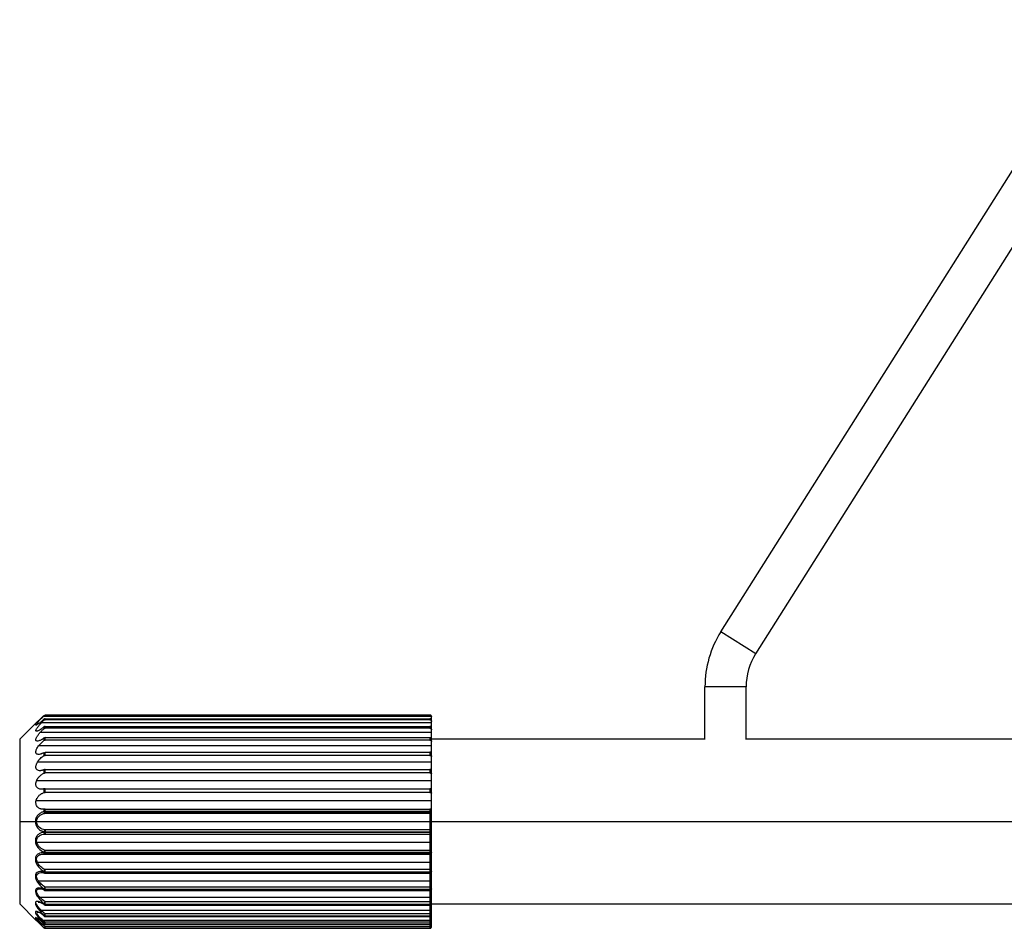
# Model space of a CAD drawing. Header units: millimetres. Extents: x -124 to 674, y -13 to 1988.
# Tile 1 of 12: x -124 to -4, y 139 to 249. Entities that reach past the tile are written whole.
import ezdxf

# ---------------------------------------------------------------- set-up
doc = ezdxf.new("R2010")
doc.units = ezdxf.units.MM

msp = doc.modelspace()

# ---------------------------------------------------------------- linework, layer by layer
at = {"color": 7, "linetype": 'Continuous', "lineweight": 25}
for p, q in [((-38.88, 175.03), (169.53, 505.14)), ((-34.65, 172.36), (173.76, 502.47)), ((-34.65, 172.36), (-38.88, 175.03)), ((-40.81, 161.95), (-40.81, 168.35)), ((-35.81, 168.35), (-40.81, 168.35)), ((-35.81, 161.95), (-35.81, 168.35)), ((-122.03, 163.93), (-124, 161.97)), ((-74, 163.98), (-121.36, 163.98)), ((-74, 164.72), (-121.16, 164.72)), ((-121.06, 164.87), (-121.06, 164.82)), ((-121.06, 164.42), (-121.06, 164.28)), ((-120.92, 164.88), (-120.92, 164.93)), ((-120.92, 164.93), (-74.2, 164.93)), ((-74.2, 164.88), (-120.92, 164.88)), ((-120.92, 164.33), (-120.92, 164.47)), ((-120.92, 164.47), (-74.2, 164.47)), ((-74.2, 164.33), (-120.92, 164.33)), ((-74.2, 164.93), (-74.2, 164.88)), ((-74.2, 164.47), (-74.2, 164.33)), ((-74, 139.21), (-74, 164.73)), ((-74, 162.78), (-121.54, 162.78)), ((-121.06, 163.49), (-121.06, 163.26)), ((-120.92, 163.31), (-120.92, 163.54)), ((-120.92, 163.54), (-74.2, 163.54)), ((-74.2, 163.31), (-120.92, 163.31)), ((-74.2, 163.54), (-74.2, 163.31)), ((-124, 161.97), (-124, 141.97)), ((-121.06, 162.12), (-121.06, 161.82)), ((-120.92, 161.86), (-120.92, 162.17)), ((-120.92, 162.17), (-74.2, 162.17)), ((-74.2, 161.86), (-120.92, 161.86)), ((-74.2, 162.17), (-74.2, 161.86)), ((-40.81, 161.97), (-74, 161.97)), ((-1.15, 161.97), (-35.81, 161.97)), ((-74, 161.16), (-121.71, 161.16)), ((-121.06, 160.36), (-121.06, 159.99)), ((-120.92, 160.4), (-74.2, 160.4)), ((-120.92, 160.02), (-120.92, 160.4)), ((-74.2, 160.4), (-74.2, 160.02)), ((-74, 159.19), (-121.85, 159.19)), ((-74.2, 160.02), (-120.92, 160.02)), ((-121.06, 158.28), (-121.06, 157.85)), ((-120.92, 158.31), (-74.2, 158.31)), ((-120.92, 157.88), (-120.92, 158.31)), ((-74.2, 157.88), (-120.92, 157.88)), ((-74.2, 158.31), (-74.2, 157.88)), ((-74, 156.94), (-121.95, 156.94)), ((-121.06, 155.95), (-121.06, 155.49)), ((-120.92, 155.51), (-120.92, 155.97)), ((-120.92, 155.97), (-74.2, 155.97)), ((-74.2, 155.51), (-120.92, 155.51)), ((-74.2, 155.97), (-74.2, 155.51)), ((-74, 154.5), (-122.01, 154.5)), ((-121.06, 153.47), (-121.06, 153.19)), ((-120.92, 152.98), (-120.92, 153.48)), ((-120.92, 153.48), (-74.2, 153.48)), ((-74.2, 153.19), (-120.92, 153.19)), ((-120.92, 153.17), (-74.2, 153.17)), ((-74.2, 153.48), (-74.2, 139.01)), ((-124, 151.97), (-122.09, 151.97)), ((-121.95, 151.97), (-1.18, 151.97)), ((-120.92, 152.98), (-74.2, 152.98)), ((-121.06, 150.75), (-121.06, 150.65)), ((-120.92, 150.96), (-120.92, 150.46)), ((-74.2, 150.96), (-120.92, 150.96)), ((-120.92, 150.74), (-74.2, 150.74)), ((-74.2, 150.64), (-120.92, 150.64)), ((-74, 149.43), (-121.92, 149.43)), ((-120.92, 150.46), (-74.2, 150.46)), ((-121.06, 148.26), (-121.06, 148.16)), ((-74.2, 148.48), (-120.92, 148.48)), ((-120.92, 148), (-120.92, 148.48)), ((-120.92, 148.24), (-74.2, 148.24)), ((-121.19, 148.01), (-120.92, 148.01)), ((-74.2, 148.14), (-120.92, 148.14)), ((-120.92, 148), (-74.2, 148)), ((-74, 146.99), (-121.85, 146.99)), ((-121.06, 145.91), (-121.06, 145.82)), ((-120.92, 145.69), (-120.92, 146.14)), ((-74.2, 146.14), (-120.92, 146.14)), ((-120.92, 145.88), (-74.2, 145.88)), ((-74, 144.74), (-121.72, 144.74)), ((-74.2, 145.79), (-120.92, 145.79)), ((-120.92, 145.69), (-74.2, 145.69)), ((-121.06, 143.79), (-121.06, 143.72)), ((-120.92, 143.61), (-120.92, 144.02)), ((-74.2, 144.02), (-120.92, 144.02)), ((-120.92, 143.76), (-74.2, 143.76)), ((-74.2, 143.68), (-120.92, 143.68)), ((-120.92, 143.61), (-74.2, 143.61)), ((-74, 142.77), (-121.56, 142.77)), ((-124, 141.97), (-122.03, 140)), ((-74, 141.16), (-121.36, 141.16)), ((-121.06, 141.99), (-121.06, 141.93)), ((-120.92, 141.84), (-120.92, 142.21)), ((-74.2, 142.21), (-120.92, 142.21)), ((-120.92, 141.95), (-74.2, 141.95)), ((-74.2, 141.89), (-120.92, 141.89)), ((-120.92, 141.84), (-74.2, 141.84)), ((-74, 141.97), (-1.21, 141.97)), ((-121.95, 140.23), (-121.92, 140.25)), ((-74, 139.96), (-121.14, 139.96)), ((-121.06, 140.58), (-121.06, 140.53)), ((-120.92, 140.45), (-120.92, 140.77)), ((-74.2, 140.77), (-120.92, 140.77)), ((-120.92, 140.52), (-74.2, 140.52)), ((-74.2, 140.48), (-120.92, 140.48)), ((-120.92, 140.45), (-74.2, 140.45)), ((-121.06, 139.6), (-121.06, 139.57)), ((-121.06, 139.09), (-121.06, 139.07)), ((-74.2, 139.77), (-120.92, 139.77)), ((-120.92, 139.5), (-120.92, 139.77)), ((-120.92, 139.54), (-74.2, 139.54)), ((-74.2, 139.51), (-120.92, 139.51)), ((-120.92, 139.5), (-74.2, 139.5)), ((-74.2, 139.23), (-120.92, 139.23)), ((-120.92, 139.01), (-120.92, 139.23)), ((-120.92, 139.03), (-74.2, 139.03)), ((-74.2, 139.01), (-120.92, 139.01))]:
    msp.add_line(p, q, dxfattribs=at)
at = {"color": 7, "linetype": 'Continuous', "lineweight": 25, "flags": 128}
for points in [[(-74.2, 148.24), (-74.16, 148.24), (-74.12, 148.24), (-74.09, 148.25), (-74.06, 148.26), (-74.03, 148.27), (-74.02, 148.28), (-74, 148.29), (-74, 148.3)], [(-74, 148.2), (-74, 148.19), (-74.02, 148.18), (-74.03, 148.17), (-74.06, 148.16), (-74.09, 148.15), (-74.12, 148.15), (-74.16, 148.15), (-74.2, 148.14)], [(-74.2, 145.88), (-74.16, 145.88), (-74.12, 145.89), (-74.09, 145.9), (-74.06, 145.91), (-74.03, 145.92), (-74.02, 145.94), (-74, 145.96), (-74, 145.98)], [(-74, 145.89), (-74, 145.87), (-74.02, 145.85), (-74.03, 145.84), (-74.06, 145.82), (-74.09, 145.81), (-74.12, 145.8), (-74.16, 145.8), (-74.2, 145.79)], [(-74.2, 143.76), (-74.16, 143.76), (-74.12, 143.77), (-74.09, 143.78), (-74.06, 143.79), (-74.03, 143.81), (-74.02, 143.84), (-74, 143.86), (-74, 143.88)], [(-74, 143.81), (-74, 143.78), (-74.02, 143.76), (-74.03, 143.74), (-74.06, 143.72), (-74.09, 143.7), (-74.12, 143.69), (-74.16, 143.68), (-74.2, 143.68)], [(-74, 142.1), (-74, 142.12), (-74.02, 142.14), (-74.03, 142.16), (-74.06, 142.18), (-74.09, 142.19), (-74.12, 142.2), (-74.16, 142.21), (-74.2, 142.21)], [(-121.56, 139.55), (-121.68, 139.67), (-121.93, 139.9), (-122.01, 139.98), (-122.03, 140), (-122, 139.97), (-121.93, 139.9), (-121.68, 139.67), (-121.38, 139.38), (-121.06, 139.07), (-121.06, 139.07)], [(-121.04, 140.5), (-121.05, 140.51), (-121.06, 140.53)], [(-74, 140.7), (-74, 140.72), (-74.02, 140.73), (-74.03, 140.74), (-74.06, 140.75), (-74.09, 140.76), (-74.12, 140.77), (-74.16, 140.77), (-74.2, 140.77)], [(-121.05, 139.56), (-121.05, 139.56), (-121.06, 139.57)]]:
    msp.add_lwpolyline(points, dxfattribs=at)
at = {"color": 7, "linetype": 'Continuous', "lineweight": 25}
for centre, radius, start, end in [((-28.31, 168.35), 12.5, 147.734, 180), ((-28.31, 168.35), 7.5, 147.734, 180), ((-120.84, 153.18), 0.218, 178.8095, 249.3763), ((-120.93, 151.6), 1.6, 89.6923, 94.7774), ((-74.15, 152.65), 0.547, 74.0381, 95.1972), ((-74.2, 153.17), 0.198, 269.3712, 359.3571), ((-120.84, 150.75), 0.218, 110.6237, 181.1905), ((-120.93, 152.34), 1.6, 265.2226, 270.3077), ((-120.93, 152.12), 1.48, 264.8383, 270.3318), ((-120.88, 150.64), 0.176, 175.763, 258.8547), ((-74.2, 150.76), 0.198, 0.6429, 90.6288), ((-74.15, 151.29), 0.547, 264.8028, 285.9619), ((-74.15, 151.15), 0.509, 264.4187, 287.2085), ((-74.2, 150.66), 0.2, 269.9974, 359.9974), ((-120.8, 148.25), 0.263, 117.5019, 178.025), ((-120.93, 148.78), 0.537, 255.6124, 270.846), ((-74.19, 148.29), 0.192, 2.5325, 92.3262), ((-120.93, 148.67), 0.525, 255.2542, 270.8624), ((-120.9, 148.16), 0.157, 177.3814, 251.0044), ((-120.92, 148.2), 0.2, 259.6303, 270), ((-74.2, 148.2), 0.2, 270, 0), ((-120.75, 145.88), 0.307, 122.3403, 174.6998), ((-120.92, 146.23), 0.344, 246.932, 271.1251), ((-74.18, 145.96), 0.185, 6.0508, 94.982), ((-74.2, 145.89), 0.2, 270, 0), ((-120.92, 146.13), 0.34, 246.6194, 271.1298), ((-120.93, 145.82), 0.127, 177.2862, 244.2398), ((-120.92, 145.89), 0.2, 249.5646, 270), ((-120.71, 143.74), 0.349, 125.6219, 170.9351), ((-120.92, 144.03), 0.269, 239.5785, 271.1068), ((-120.92, 143.95), 0.267, 239.3224, 271.1008), ((-120.96, 143.72), 0.0989, 178.761, 237.2232), ((-120.92, 143.81), 0.2, 241.2819, 270), ((-74.17, 143.85), 0.178, 11.9258, 98.2866), ((-74.2, 143.81), 0.2, 270, 360), ((-120.68, 141.9), 0.394, 127.7786, 166.2346), ((-120.92, 142.18), 0.233, 233.7325, 270.8628), ((-120.92, 142.12), 0.232, 233.5363, 270.8504), ((-120.99, 141.93), 0.0703, 180.7929, 231.4593), ((-120.92, 142.04), 0.2, 234.9261, 270), ((-74.18, 142.13), 0.182, 263.5791, 351.6554), ((-74.2, 142.04), 0.2, 270, 0), ((-74.18, 142.07), 0.182, 263.7076, 351.8743), ((-120.62, 140.42), 0.464, 129.3194, 159.742), ((-120.92, 140.74), 0.214, 229.4202, 270.5205), ((-120.92, 140.69), 0.214, 229.2829, 270.5071), ((-120.92, 140.65), 0.2, 230.3281, 270), ((-74.19, 140.71), 0.189, 266.5844, 356.1185), ((-74.2, 140.65), 0.2, 270, 360), ((-74.19, 140.67), 0.189, 266.6858, 356.2492), ((-120.47, 139.25), 0.684, 131.1421, 149.848), ((-120.92, 139.75), 0.205, 226.5922, 270.209), ((-120.92, 139.72), 0.204, 226.5113, 270.199), ((-125.19, 143.47), 6.02, 313.3529, 315.2329), ((-120.92, 139.23), 0.201, 225.1851, 270.0256), ((-120.92, 139.7), 0.2, 227.2383, 270), ((-74.15, 139.47), 0.306, 60.3107, 99.0853), ((-74.2, 139.74), 0.196, 268.7353, 358.6769), ((-74.2, 139.7), 0.2, 270, 360), ((-74.2, 139.71), 0.196, 268.7987, 358.7461), ((-74.15, 142.92), 3.69, 269.2233, 272.3311), ((-74.2, 139.23), 0.199, 269.8511, 359.8503)]:
    msp.add_arc(centre, radius, start, end, dxfattribs=at)
for points, knots in [([(-121.06, 164.87), (-121.17, 164.76), (-121.38, 164.54), (-121.69, 164.25), (-121.91, 164.05), (-122.01, 163.95), (-122.04, 163.92), (-122.03, 163.93), (-122.03, 163.93)], [0, 0, 0, 0, 0.2490231, 0.4989762, 0.7485941, 0.8772902, 0.999645, 1, 1, 1, 1]), ([(-121.06, 164.42), (-121.09, 164.38), (-121.16, 164.32), (-121.27, 164.22), (-121.39, 164.12), (-121.52, 164), (-121.71, 163.85), (-121.88, 163.73), (-122, 163.68), (-122.04, 163.68), (-122.03, 163.74), (-121.95, 163.86), (-121.8, 164.04), (-121.62, 164.24), (-121.47, 164.4), (-121.32, 164.56), (-121.21, 164.66), (-121.16, 164.72)], [0, 0, 0, 0, 0.042281, 0.083759, 0.124662, 0.188768, 0.249833, 0.374612, 0.439215, 0.500174, 0.562613, 0.625503, 0.750194, 0.810978, 0.875362, 0.93665, 1, 1, 1, 1]), ([(-121.06, 163.49), (-121.09, 163.46), (-121.16, 163.4), (-121.26, 163.32), (-121.35, 163.25), (-121.45, 163.18), (-121.53, 163.12), (-121.64, 163.06), (-121.75, 163), (-121.86, 162.96), (-121.95, 162.94), (-122.02, 162.95), (-122.04, 163.01), (-122.02, 163.11), (-121.96, 163.23), (-121.87, 163.37), (-121.76, 163.52), (-121.63, 163.67), (-121.5, 163.83), (-121.41, 163.93), (-121.36, 163.98)], [0, 0, 0, 0, 0.044221, 0.087098, 0.12884, 0.169666, 0.209804, 0.249484, 0.313967, 0.37459, 0.43917, 0.499738, 0.562334, 0.624929, 0.685529, 0.75013, 0.810645, 0.87513, 0.936199, 1, 1, 1, 1]), ([(-121.36, 163.98), (-121.34, 164), (-121.29, 164.05), (-121.21, 164.13), (-121.14, 164.2), (-121.08, 164.25), (-121.06, 164.28)], [0, 0, 0, 0, 0.244827, 0.49263, 0.744121, 1, 1, 1, 1]), ([(-74, 164.73), (-74, 164.74), (-74, 164.76), (-74.01, 164.8), (-74.03, 164.84), (-74.06, 164.88), (-74.12, 164.92), (-74.17, 164.92), (-74.2, 164.93)], [0, 0, 0, 0, 0.11696, 0.239334, 0.367287, 0.500963, 0.750473, 1, 1, 1, 1]), ([(-74.2, 164.88), (-74.18, 164.88), (-74.15, 164.87), (-74.11, 164.86), (-74.07, 164.83), (-74.02, 164.78), (-74.01, 164.74), (-74, 164.72)], [0, 0, 0, 0, 0.1668876, 0.3337886, 0.5007057, 0.7518084, 1, 1, 1, 1]), ([(-74, 164.29), (-74, 164.3), (-74, 164.32), (-74.01, 164.35), (-74.03, 164.39), (-74.06, 164.43), (-74.12, 164.47), (-74.17, 164.47), (-74.2, 164.47)], [0, 0, 0, 0, 0.11696, 0.239334, 0.367287, 0.500963, 0.750473, 1, 1, 1, 1]), ([(-74.2, 164.33), (-74.19, 164.33), (-74.16, 164.33), (-74.12, 164.32), (-74.09, 164.3), (-74.05, 164.27), (-74.01, 164.22), (-74, 164.17), (-74, 164.14)], [0, 0, 0, 0, 0.125342, 0.25069, 0.376046, 0.501411, 0.744953, 1, 1, 1, 1]), ([(-121.06, 162.12), (-121.09, 162.1), (-121.15, 162.05), (-121.23, 161.99), (-121.34, 161.93), (-121.45, 161.86), (-121.62, 161.79), (-121.81, 161.73), (-121.96, 161.75), (-122.03, 161.83), (-122.04, 161.92), (-122.02, 162.05), (-121.96, 162.18), (-121.88, 162.33), (-121.78, 162.48), (-121.67, 162.63), (-121.59, 162.73), (-121.54, 162.78)], [0, 0, 0, 0, 0.042079, 0.083543, 0.12455, 0.18811, 0.249425, 0.374204, 0.499038, 0.562584, 0.624185, 0.685749, 0.749773, 0.810429, 0.875049, 0.93591, 1, 1, 1, 1]), ([(-121.54, 162.78), (-121.51, 162.81), (-121.45, 162.88), (-121.36, 162.98), (-121.26, 163.07), (-121.16, 163.17), (-121.09, 163.23), (-121.06, 163.26)], [0, 0, 0, 0, 0.192017, 0.38694, 0.58587, 0.789879, 1, 1, 1, 1]), ([(-74, 163.37), (-74, 163.38), (-74, 163.4), (-74.01, 163.43), (-74.03, 163.46), (-74.06, 163.5), (-74.12, 163.54), (-74.17, 163.54), (-74.2, 163.54)], [0, 0, 0, 0, 0.11696, 0.239334, 0.367287, 0.500963, 0.750473, 1, 1, 1, 1]), ([(-74.2, 163.31), (-74.19, 163.31), (-74.16, 163.31), (-74.12, 163.3), (-74.09, 163.29), (-74.05, 163.26), (-74.01, 163.21), (-74, 163.16), (-74, 163.13)], [0, 0, 0, 0, 0.125342, 0.25069, 0.376046, 0.501411, 0.744953, 1, 1, 1, 1]), ([(-121.71, 161.16), (-121.69, 161.19), (-121.64, 161.25), (-121.56, 161.34), (-121.48, 161.43), (-121.37, 161.54), (-121.23, 161.68), (-121.12, 161.77), (-121.06, 161.82)], [0, 0, 0, 0, 0.120106, 0.24306, 0.369579, 0.500332, 0.745892, 1, 1, 1, 1]), ([(-74, 162.02), (-74, 162.03), (-74, 162.04), (-74.01, 162.07), (-74.03, 162.1), (-74.06, 162.13), (-74.12, 162.16), (-74.17, 162.17), (-74.2, 162.17)], [0, 0, 0, 0, 0.11696, 0.239334, 0.367287, 0.500963, 0.750473, 1, 1, 1, 1]), ([(-74.2, 161.86), (-74.19, 161.86), (-74.16, 161.86), (-74.12, 161.85), (-74.09, 161.83), (-74.05, 161.81), (-74.01, 161.77), (-74, 161.72), (-74, 161.7)], [0, 0, 0, 0, 0.125342, 0.25069, 0.376046, 0.501411, 0.744953, 1, 1, 1, 1]), ([(-121.06, 160.36), (-121.09, 160.34), (-121.16, 160.3), (-121.26, 160.25), (-121.35, 160.21), (-121.44, 160.17), (-121.58, 160.13), (-121.75, 160.11), (-121.9, 160.16), (-121.99, 160.24), (-122.03, 160.33), (-122.04, 160.45), (-122.01, 160.59), (-121.95, 160.77), (-121.85, 160.96), (-121.76, 161.09), (-121.71, 161.16)], [0, 0, 0, 0, 0.0520259, 0.1027074, 0.1522898, 0.2010249, 0.2491686, 0.380579, 0.4988656, 0.563046, 0.6243314, 0.6867523, 0.7495873, 0.8276186, 0.9094344, 1, 1, 1, 1]), ([(-74, 160.28), (-74, 160.29), (-74, 160.3), (-74.01, 160.32), (-74.03, 160.34), (-74.06, 160.37), (-74.12, 160.39), (-74.17, 160.4), (-74.2, 160.4)], [0, 0, 0, 0, 0.11696, 0.239334, 0.367287, 0.500963, 0.750473, 1, 1, 1, 1]), ([(-121.06, 158.28), (-121.09, 158.26), (-121.15, 158.24), (-121.24, 158.21), (-121.32, 158.18), (-121.41, 158.17), (-121.54, 158.15), (-121.7, 158.16), (-121.87, 158.24), (-121.98, 158.36), (-122.03, 158.5), (-122.04, 158.63), (-122.02, 158.77), (-121.98, 158.91), (-121.92, 159.05), (-121.87, 159.14), (-121.85, 159.19)], [0, 0, 0, 0, 0.051673, 0.102209, 0.151807, 0.20067, 0.249003, 0.379648, 0.499099, 0.623982, 0.687267, 0.74919, 0.81105, 0.874696, 0.935724, 1, 1, 1, 1]), ([(-121.85, 159.19), (-121.83, 159.22), (-121.8, 159.27), (-121.74, 159.35), (-121.68, 159.43), (-121.62, 159.5), (-121.55, 159.58), (-121.44, 159.69), (-121.27, 159.84), (-121.13, 159.94), (-121.06, 159.99)], [0, 0, 0, 0, 0.078365, 0.158174, 0.239914, 0.324037, 0.410959, 0.501062, 0.745478, 1, 1, 1, 1]), ([(-74.2, 160.02), (-74.19, 160.02), (-74.16, 160.02), (-74.12, 160.02), (-74.09, 160), (-74.05, 159.98), (-74.01, 159.95), (-74, 159.91), (-74, 159.89)], [0, 0, 0, 0, 0.125342, 0.25069, 0.376046, 0.501411, 0.744953, 1, 1, 1, 1]), ([(-121.95, 156.94), (-121.94, 156.97), (-121.91, 157.03), (-121.86, 157.11), (-121.81, 157.2), (-121.76, 157.28), (-121.69, 157.36), (-121.63, 157.43), (-121.53, 157.53), (-121.4, 157.65), (-121.23, 157.76), (-121.12, 157.82), (-121.06, 157.85)], [0, 0, 0, 0, 0.066043, 0.132941, 0.201328, 0.271799, 0.344894, 0.421097, 0.500836, 0.661742, 0.827257, 1, 1, 1, 1]), ([(-74, 158.22), (-74, 158.22), (-74, 158.23), (-74.01, 158.25), (-74.03, 158.26), (-74.06, 158.28), (-74.12, 158.3), (-74.17, 158.31), (-74.2, 158.31)], [0, 0, 0, 0, 0.11696, 0.239334, 0.367287, 0.500963, 0.750473, 1, 1, 1, 1]), ([(-74.2, 157.88), (-74.19, 157.88), (-74.16, 157.88), (-74.12, 157.87), (-74.09, 157.86), (-74.05, 157.85), (-74.01, 157.82), (-74, 157.79), (-74, 157.78)], [0, 0, 0, 0, 0.125342, 0.25069, 0.376046, 0.501411, 0.744953, 1, 1, 1, 1]), ([(-121.06, 155.95), (-121.09, 155.94), (-121.16, 155.93), (-121.26, 155.91), (-121.36, 155.91), (-121.49, 155.91), (-121.64, 155.95), (-121.81, 156.04), (-121.95, 156.19), (-122.02, 156.37), (-122.04, 156.53), (-122.03, 156.67), (-122, 156.81), (-121.97, 156.9), (-121.95, 156.94)], [0, 0, 0, 0, 0.064064, 0.126687, 0.188187, 0.248885, 0.378671, 0.499024, 0.623946, 0.748977, 0.811684, 0.874331, 0.936025, 1, 1, 1, 1]), ([(-122.01, 154.5), (-122.01, 154.53), (-121.99, 154.58), (-121.97, 154.66), (-121.94, 154.73), (-121.9, 154.8), (-121.84, 154.91), (-121.75, 155.03), (-121.63, 155.17), (-121.49, 155.28), (-121.35, 155.37), (-121.2, 155.44), (-121.11, 155.48), (-121.06, 155.49)], [0, 0, 0, 0, 0.04809, 0.096706, 0.146376, 0.197591, 0.250798, 0.371785, 0.500687, 0.622771, 0.750272, 0.873711, 1, 1, 1, 1]), ([(-74, 155.92), (-74, 155.92), (-74, 155.93), (-74.01, 155.94), (-74.03, 155.94), (-74.06, 155.96), (-74.12, 155.97), (-74.17, 155.97), (-74.2, 155.97)], [0, 0, 0, 0, 0.11696, 0.239334, 0.367287, 0.500963, 0.750473, 1, 1, 1, 1]), ([(-74.2, 155.51), (-74.19, 155.51), (-74.16, 155.51), (-74.12, 155.5), (-74.09, 155.5), (-74.05, 155.49), (-74.01, 155.47), (-74, 155.45), (-74, 155.44)], [0, 0, 0, 0, 0.1253415, 0.2506901, 0.3760464, 0.5014109, 0.7449531, 1, 1, 1, 1]), ([(-121.06, 153.47), (-121.09, 153.47), (-121.15, 153.47), (-121.24, 153.47), (-121.33, 153.48), (-121.45, 153.51), (-121.59, 153.56), (-121.75, 153.67), (-121.89, 153.81), (-121.98, 153.97), (-122.02, 154.13), (-122.03, 154.25), (-122.03, 154.38), (-122.02, 154.46), (-122.01, 154.5)], [0, 0, 0, 0, 0.063786, 0.126349, 0.187948, 0.248843, 0.377728, 0.498731, 0.624267, 0.749157, 0.812845, 0.875021, 0.937155, 1, 1, 1, 1]), ([(-121.06, 153.19), (-121.18, 153.16), (-121.29, 153.12), (-121.52, 153), (-121.63, 152.92), (-121.83, 152.72), (-121.92, 152.6), (-122.05, 152.31), (-122.09, 152.14), (-122.09, 151.97)], [0, 0, 0, 0, 0.25, 0.25, 0.5, 0.5, 0.75, 0.75, 1, 1, 1, 1]), ([(-74, 153.47), (-74, 153.47), (-74, 153.47), (-74.01, 153.47), (-74.03, 153.47), (-74.06, 153.48), (-74.12, 153.48), (-74.17, 153.48), (-74.2, 153.48)], [0, 0, 0, 0, 0.11696, 0.239334, 0.367287, 0.500963, 0.750473, 1, 1, 1, 1]), ([(-122.09, 151.97), (-122.09, 151.94), (-122.09, 151.88), (-122.08, 151.79), (-122.06, 151.7), (-122.04, 151.61), (-122.01, 151.53), (-121.97, 151.45), (-121.93, 151.38), (-121.89, 151.31), (-121.85, 151.26), (-121.81, 151.2), (-121.76, 151.14), (-121.64, 151.03), (-121.51, 150.93), (-121.37, 150.85), (-121.27, 150.81), (-121.16, 150.77), (-121.1, 150.76), (-121.06, 150.75)], [0, 0, 0, 0, 0.044518, 0.089088, 0.133768, 0.178551, 0.223376, 0.268136, 0.312684, 0.357092, 0.401431, 0.420565, 0.476133, 0.540662, 0.708672, 0.776048, 0.859236, 0.921531, 1, 1, 1, 1]), ([(-121.95, 151.97), (-121.95, 152.11), (-121.91, 152.25), (-121.78, 152.49), (-121.69, 152.59), (-121.49, 152.76), (-121.38, 152.82), (-121.15, 152.92), (-121.04, 152.96), (-120.92, 152.98)], [0, 0, 0, 0, 0.25, 0.25, 0.5, 0.5, 0.75, 0.75, 1, 1, 1, 1]), ([(-120.92, 150.96), (-121.15, 151), (-121.39, 151.09), (-121.69, 151.34), (-121.78, 151.44), (-121.91, 151.69), (-121.95, 151.83), (-121.95, 151.97)], [0, 0, 0, 0, 0.5, 0.5, 0.75, 0.75, 1, 1, 1, 1]), ([(-121.06, 150.65), (-121.18, 150.65), (-121.29, 150.63), (-121.52, 150.55), (-121.63, 150.49), (-121.83, 150.33), (-121.92, 150.23), (-122.05, 149.97), (-122.09, 149.81), (-122.09, 149.48), (-122.05, 149.3), (-121.92, 148.99), (-121.83, 148.86), (-121.53, 148.51), (-121.3, 148.35), (-121.06, 148.26)], [0, 0, 0, 0, 0.125, 0.125, 0.25, 0.25, 0.375, 0.375, 0.5, 0.5, 0.625, 0.625, 0.75, 0.75, 1, 1, 1, 1]), ([(-121.92, 149.43), (-121.94, 149.51), (-121.95, 149.59), (-121.95, 149.74), (-121.93, 149.82), (-121.85, 150.02), (-121.76, 150.13), (-121.55, 150.3), (-121.43, 150.36), (-121.18, 150.44), (-121.05, 150.46), (-120.92, 150.46)], [0, 0, 0, 0, 0.125, 0.125, 0.25, 0.25, 0.5, 0.5, 0.75, 0.75, 1, 1, 1, 1]), ([(-120.92, 148.48), (-121.13, 148.55), (-121.33, 148.66), (-121.61, 148.9), (-121.69, 148.99), (-121.83, 149.19), (-121.89, 149.31), (-121.92, 149.43)], [0, 0, 0, 0, 0.5, 0.5, 0.75, 0.75, 1, 1, 1, 1]), ([(-121.06, 148.16), (-121.18, 148.18), (-121.29, 148.19), (-121.52, 148.16), (-121.63, 148.13), (-121.83, 148.01), (-121.92, 147.93), (-122.05, 147.71), (-122.09, 147.57), (-122.09, 147.25), (-122.05, 147.08), (-121.92, 146.77), (-121.83, 146.62), (-121.53, 146.24), (-121.3, 146.04), (-121.06, 145.91)], [0, 0, 0, 0, 0.125, 0.125, 0.25, 0.25, 0.375, 0.375, 0.5, 0.5, 0.625, 0.625, 0.75, 0.75, 1, 1, 1, 1]), ([(-121.85, 146.99), (-121.88, 147.08), (-121.94, 147.2), (-121.95, 147.37), (-121.94, 147.53), (-121.88, 147.7), (-121.68, 147.91), (-121.44, 148.02), (-121.24, 148.01), (-121.19, 148.01)], [0, 0, 0, 0, 0.148933, 0.218779, 0.287675, 0.424266, 0.580288, 0.885117, 1, 1, 1, 1]), ([(-121.06, 145.82), (-121.18, 145.87), (-121.29, 145.89), (-121.52, 145.91), (-121.63, 145.91), (-121.83, 145.84), (-121.92, 145.79), (-122.05, 145.61), (-122.09, 145.49), (-122.09, 145.21), (-122.05, 145.05), (-121.92, 144.74), (-121.83, 144.59), (-121.53, 144.19), (-121.3, 143.97), (-121.06, 143.79)], [0, 0, 0, 0, 0.125, 0.125, 0.25, 0.25, 0.375, 0.375, 0.5, 0.5, 0.625, 0.625, 0.75, 0.75, 1, 1, 1, 1]), ([(-120.92, 146.14), (-121.1, 146.23), (-121.27, 146.34), (-121.6, 146.62), (-121.75, 146.79), (-121.85, 146.99)], [0, 0, 0, 0, 0.5, 0.5, 1, 1, 1, 1]), ([(-121.95, 145.27), (-121.96, 145.39), (-121.93, 145.5), (-121.8, 145.66), (-121.71, 145.71), (-121.51, 145.77), (-121.39, 145.78), (-121.16, 145.77), (-121.04, 145.74), (-120.92, 145.7)], [0, 0, 0, 0, 0.25, 0.25, 0.5, 0.5, 0.75, 0.75, 1, 1, 1, 1]), ([(-121.72, 144.74), (-121.78, 144.83), (-121.84, 144.92), (-121.91, 145.09), (-121.94, 145.18), (-121.95, 145.27)], [0, 0, 0, 0, 0.5, 0.5, 1, 1, 1, 1]), ([(-120.92, 144.02), (-121.06, 144.11), (-121.21, 144.22), (-121.49, 144.46), (-121.62, 144.59), (-121.72, 144.74)], [0, 0, 0, 0, 0.5, 0.5, 1, 1, 1, 1]), ([(-121.73, 143.91), (-121.8, 143.91), (-121.87, 143.89), (-121.99, 143.83), (-122.03, 143.78), (-122.09, 143.64), (-122.1, 143.55), (-122.07, 143.35), (-122.04, 143.24), (-121.89, 142.92), (-121.74, 142.7), (-121.41, 142.32), (-121.24, 142.14), (-121.06, 141.99)], [0, 0, 0, 0, 0.125, 0.125, 0.25, 0.25, 0.375, 0.375, 0.5, 0.5, 0.75, 0.75, 1, 1, 1, 1]), ([(-121.56, 142.77), (-121.67, 142.9), (-121.78, 143.04), (-121.93, 143.32), (-121.96, 143.45), (-121.95, 143.56)], [0, 0, 0, 0, 0.5, 0.5, 1, 1, 1, 1]), ([(-121.95, 143.56), (-121.93, 143.65), (-121.88, 143.71), (-121.75, 143.79), (-121.66, 143.81), (-121.46, 143.81), (-121.36, 143.79), (-121.14, 143.73), (-121.03, 143.69), (-120.92, 143.64)], [0, 0, 0, 0, 0.25, 0.25, 0.5, 0.5, 0.75, 0.75, 1, 1, 1, 1]), ([(-121.06, 143.72), (-121.18, 143.78), (-121.29, 143.83), (-121.52, 143.9), (-121.63, 143.92), (-121.73, 143.91)], [0, 0, 0, 0, 0.5, 0.5, 1, 1, 1, 1]), ([(-121.85, 142.26), (-121.9, 142.26), (-121.99, 142.27), (-122.07, 142.19), (-122.1, 142.07), (-122.07, 141.91), (-121.97, 141.66), (-121.74, 141.31), (-121.41, 140.92), (-121.18, 140.69), (-121.06, 140.58)], [0, 0, 0, 0, 0.094853, 0.186129, 0.277229, 0.368152, 0.459581, 0.640086, 0.819864, 1, 1, 1, 1]), ([(-121.06, 141.93), (-121.17, 142.01), (-121.41, 142.15), (-121.69, 142.28), (-121.81, 142.26), (-121.85, 142.26)], [0, 0, 0, 0, 0.402656, 0.807519, 1, 1, 1, 1]), ([(-121.06, 140.53), (-121.18, 140.63), (-121.29, 140.72), (-121.52, 140.87), (-121.63, 140.94), (-121.83, 141.03), (-121.92, 141.06), (-122.05, 141.06), (-122.09, 141.03), (-122.09, 140.9), (-122.05, 140.8), (-121.92, 140.58), (-121.83, 140.46), (-121.53, 140.08), (-121.3, 139.83), (-121.06, 139.6)], [0, 0, 0, 0, 0.125, 0.125, 0.25, 0.25, 0.375, 0.375, 0.5, 0.5, 0.625, 0.625, 0.75, 0.75, 1, 1, 1, 1]), ([(-121.36, 141.16), (-121.5, 141.29), (-121.63, 141.43), (-121.79, 141.64), (-121.84, 141.71), (-121.91, 141.85), (-121.94, 141.91), (-121.95, 141.97)], [0, 0, 0, 0, 0.5, 0.5, 0.75, 0.75, 1, 1, 1, 1]), ([(-121.75, 142.19), (-121.67, 142.19), (-121.52, 142.18), (-121.33, 142.09), (-121.25, 142.04)], [0, 0, 0, 0, 0.559187, 1, 1, 1, 1]), ([(-121.06, 139.57), (-121.18, 139.68), (-121.29, 139.78), (-121.52, 139.97), (-121.63, 140.06), (-121.83, 140.2), (-121.92, 140.26), (-122.05, 140.32), (-122.09, 140.32), (-122.09, 140.29)], [0, 0, 0, 0, 0.25, 0.25, 0.5, 0.5, 0.75, 0.75, 1, 1, 1, 1]), ([(-122.09, 140.29), (-122.09, 140.25), (-122.05, 140.19), (-121.92, 140.01), (-121.83, 139.91), (-121.53, 139.57), (-121.3, 139.33), (-121.06, 139.09)], [0, 0, 0, 0, 0.25, 0.25, 0.5, 0.5, 1, 1, 1, 1]), ([(-121.14, 139.96), (-121.33, 140.12), (-121.51, 140.29), (-121.73, 140.54), (-121.8, 140.62), (-121.9, 140.77), (-121.94, 140.83), (-121.95, 140.88)], [0, 0, 0, 0, 0.5, 0.5, 0.75, 0.75, 1, 1, 1, 1]), ([(-120.92, 139.23), (-121.15, 139.43), (-121.39, 139.63), (-121.69, 139.91), (-121.78, 140), (-121.91, 140.14), (-121.95, 140.2), (-121.95, 140.23)], [0, 0, 0, 0, 0.5, 0.5, 0.75, 0.75, 1, 1, 1, 1]), ([(-121.89, 140.98), (-121.86, 140.99), (-121.8, 140.99), (-121.7, 140.96), (-121.66, 140.94)], [0, 0, 0, 0, 0.481786, 1, 1, 1, 1]), ([(-121.44, 140), (-121.38, 139.96), (-121.22, 139.85), (-121.04, 139.71), (-120.92, 139.62)], [0, 0, 0, 0, 0.351125, 1, 1, 1, 1]), ([(-74.2, 139.01), (-74.19, 139.01), (-74.16, 139.01), (-74.12, 139.02), (-74.09, 139.04), (-74.05, 139.07), (-74.01, 139.13), (-74, 139.18), (-74, 139.21)], [0, 0, 0, 0, 0.125342, 0.25069, 0.376046, 0.501411, 0.744953, 1, 1, 1, 1])]:
    msp.add_open_spline(points, degree=3, knots=knots, dxfattribs=at)
for points in [[(-121.16, 164.72), (-121.13, 164.75), (-121.09, 164.79), (-121.06, 164.82)], [(-121.06, 164.82), (-121.02, 164.86), (-120.97, 164.88), (-120.92, 164.88)], [(-120.92, 164.47), (-120.97, 164.47), (-121.02, 164.45), (-121.06, 164.42)], [(-121.06, 164.28), (-121.02, 164.31), (-120.97, 164.33), (-120.92, 164.33)], [(-74, 164.72), (-74, 164.7), (-74, 164.69), (-74, 164.68)], [(-120.92, 163.54), (-120.97, 163.54), (-121.02, 163.52), (-121.06, 163.49)], [(-121.06, 163.26), (-121.02, 163.3), (-120.97, 163.31), (-120.92, 163.31)], [(-120.92, 162.17), (-120.97, 162.17), (-121.02, 162.15), (-121.06, 162.12)], [(-121.06, 161.82), (-121.02, 161.84), (-120.97, 161.86), (-120.92, 161.86)], [(-121.06, 159.99), (-121.02, 160.01), (-120.97, 160.02), (-120.92, 160.02)], [(-120.92, 158.31), (-120.97, 158.31), (-121.02, 158.3), (-121.06, 158.28)], [(-121.06, 157.85), (-121.02, 157.87), (-120.97, 157.88), (-120.92, 157.88)], [(-120.92, 155.97), (-120.97, 155.97), (-121.02, 155.96), (-121.06, 155.95)], [(-121.06, 155.49), (-121.02, 155.5), (-120.97, 155.51), (-120.92, 155.51)], [(-120.92, 153.48), (-120.97, 153.48), (-121.02, 153.48), (-121.06, 153.47)], [(-120.92, 142.21), (-121.14, 142.37), (-121.37, 142.56), (-121.56, 142.77)], [(-120.92, 140.77), (-121.07, 140.89), (-121.22, 141.02), (-121.36, 141.16)], [(-120.92, 139.77), (-120.99, 139.83), (-121.06, 139.89), (-121.14, 139.96)], [(-121.06, 139.07), (-121.02, 139.03), (-120.97, 139.01), (-120.92, 139.01)]]:
    msp.add_open_spline(points, degree=3, dxfattribs=at)

doc.saveas('drawing.dxf')
